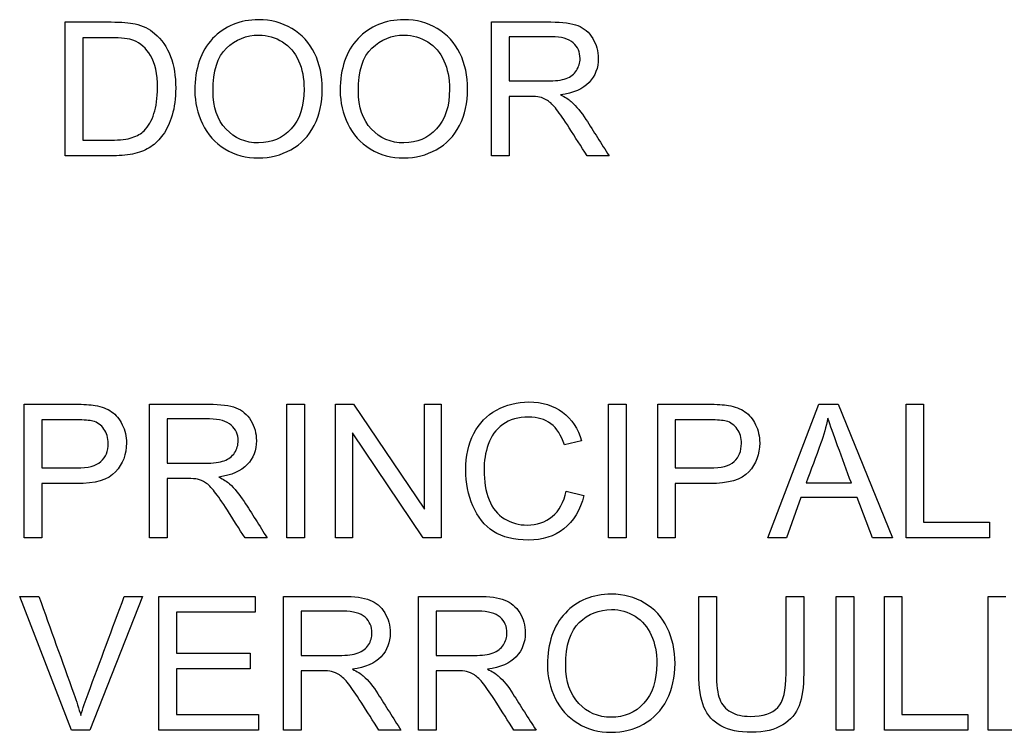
# Model space of a CAD drawing. Header units: inches. Extents: x 2 to 538, y -2 to 358.
# Tile 9 of 119: x 107.985 to 108.697, y 191.147 to 191.662. Entities that reach past the tile are written whole.
import ezdxf

# ---------------------------------------------------------------- set-up
doc = ezdxf.new("R2010")
doc.units = ezdxf.units.IN
doc.header["$MEASUREMENT"] = 0
doc.layers.add('Default', color=7, linetype='Continuous')
doc.layers.add('LAB30004', color=7, linetype='Continuous')

# ---------------------------------------------------------------- blocks, each defined once
blk = doc.blocks.new('SE')
at = {"layer": 'LAB30004', "color": 7, "linetype": 'Continuous'}
for p, q in [((108.01791, 191.56374), (108.01791, 191.66052)), ((108.32635, 191.56374), (108.32635, 191.66052)), ((108.03066, 191.64913), (108.03066, 191.57508)), ((108.3391, 191.64983), (108.3391, 191.61783)), ((108.3391, 191.60669), (108.3391, 191.56374)), ((108.3391, 191.56374), (108.32635, 191.56374)), ((108.41141, 191.56374), (108.39544, 191.56374)), ((107.98836, 191.28725), (107.98836, 191.38403)), ((108.07902, 191.28725), (108.07902, 191.38403)), ((108.17825, 191.28725), (108.17825, 191.38403)), ((108.17825, 191.38403), (108.191, 191.38403)), ((108.191, 191.38403), (108.191, 191.28725)), ((108.21347, 191.28725), (108.21347, 191.38403)), ((108.21347, 191.38403), (108.2266, 191.38403)), ((108.2266, 191.38403), (108.27779, 191.30799)), ((108.27779, 191.30799), (108.27779, 191.38403)), ((108.27779, 191.38403), (108.29003, 191.38403)), ((108.29003, 191.38403), (108.29003, 191.28725)), ((108.41109, 191.28725), (108.41109, 191.38403)), ((108.41109, 191.38403), (108.42383, 191.38403)), ((108.42383, 191.38403), (108.42383, 191.28725)), ((108.44657, 191.28725), (108.44657, 191.38403)), ((108.52622, 191.28725), (108.56311, 191.38403)), ((108.56311, 191.38403), (108.57722, 191.38403)), ((108.57722, 191.38403), (108.61649, 191.28725)), ((108.62622, 191.28725), (108.62622, 191.38403)), ((108.62622, 191.38403), (108.6389, 191.38403)), ((108.6389, 191.38403), (108.6389, 191.29865)), ((108.0011, 191.3727), (108.0011, 191.33793)), ((108.0917, 191.37334), (108.0917, 191.34134)), ((108.45925, 191.3727), (108.45925, 191.33793)), ((108.27689, 191.28725), (108.22577, 191.36336)), ((108.22577, 191.36336), (108.22577, 191.28725)), ((108.39157, 191.3575), (108.37908, 191.35454)), ((108.0011, 191.3266), (108.0011, 191.28725)), ((108.0917, 191.3302), (108.0917, 191.28725)), ((108.45925, 191.3266), (108.45925, 191.28725)), ((108.55391, 191.32705), (108.58668, 191.32705)), ((108.38044, 191.32119), (108.39318, 191.31797)), ((108.55004, 191.31655), (108.53968, 191.28725)), ((108.5908, 191.31655), (108.55004, 191.31655)), ((108.60188, 191.28725), (108.5908, 191.31655)), ((108.6389, 191.29865), (108.68662, 191.29865)), ((108.68662, 191.29865), (108.68662, 191.28725)), ((108.0011, 191.28725), (107.98836, 191.28725)), ((108.0917, 191.28725), (108.07902, 191.28725)), ((108.16408, 191.28725), (108.14805, 191.28725)), ((108.191, 191.28725), (108.17825, 191.28725)), ((108.22577, 191.28725), (108.21347, 191.28725)), ((108.29003, 191.28725), (108.27689, 191.28725)), ((108.42383, 191.28725), (108.41109, 191.28725)), ((108.45925, 191.28725), (108.44657, 191.28725)), ((108.53968, 191.28725), (108.52622, 191.28725)), ((108.61649, 191.28725), (108.60188, 191.28725)), ((108.68662, 191.28725), (108.62622, 191.28725)), ((108.02242, 191.14823), (107.98501, 191.24501)), ((107.98501, 191.24501), (107.99892, 191.24501)), ((108.07374, 191.24501), (108.03581, 191.14823)), ((108.06067, 191.24501), (108.07374, 191.24501)), ((108.08565, 191.14823), (108.08565, 191.24501)), ((108.08565, 191.24501), (108.15539, 191.24501)), ((108.15539, 191.24501), (108.15539, 191.23368)), ((108.17586, 191.14823), (108.17586, 191.24501)), ((108.27355, 191.14823), (108.27355, 191.24501)), ((108.47638, 191.24501), (108.48906, 191.24501)), ((108.53948, 191.24501), (108.55223, 191.24501)), ((108.57561, 191.14823), (108.57561, 191.24501)), ((108.57561, 191.24501), (108.58836, 191.24501)), ((108.58836, 191.24501), (108.58836, 191.14823)), ((108.61063, 191.14823), (108.61063, 191.24501)), ((108.61063, 191.24501), (108.62332, 191.24501)), ((108.62332, 191.24501), (108.62332, 191.15963)), ((108.68578, 191.14823), (108.68578, 191.24501)), ((108.68578, 191.24501), (108.69853, 191.24501)), ((108.15539, 191.23368), (108.0984, 191.23368)), ((108.0984, 191.23368), (108.0984, 191.20393)), ((108.18855, 191.23433), (108.18855, 191.20232)), ((108.28623, 191.23433), (108.28623, 191.20232)), ((108.0984, 191.20393), (108.15178, 191.20393)), ((108.15178, 191.20393), (108.15178, 191.19254)), ((108.15178, 191.19254), (108.0984, 191.19254)), ((108.0984, 191.19254), (108.0984, 191.15963)), ((108.18855, 191.19118), (108.18855, 191.14823)), ((108.28623, 191.19118), (108.28623, 191.14823)), ((108.0984, 191.15963), (108.1577, 191.15963)), ((108.1577, 191.15963), (108.1577, 191.14823)), ((108.62332, 191.15963), (108.67103, 191.15963)), ((108.67103, 191.15963), (108.67103, 191.14823)), ((108.03581, 191.14823), (108.02242, 191.14823)), ((108.1577, 191.14823), (108.08565, 191.14823)), ((108.18855, 191.14823), (108.17586, 191.14823)), ((108.26086, 191.14823), (108.24489, 191.14823)), ((108.28623, 191.14823), (108.27355, 191.14823)), ((108.35854, 191.14823), (108.34257, 191.14823)), ((108.58836, 191.14823), (108.57561, 191.14823)), ((108.67103, 191.14823), (108.61063, 191.14823)), ((108.74624, 191.14823), (108.68578, 191.14823))]:
    blk.add_line(p, q, dxfattribs=at)
for points, knots in [([(108.01791, 191.66052), (108.02901, 191.66052), (108.0401, 191.66052), (108.0512, 191.66052), (108.05874, 191.66052), (108.06447, 191.66001), (108.06846, 191.65911), (108.074, 191.65785), (108.0787, 191.6555), (108.08262, 191.65222), (108.08777, 191.64791), (108.09157, 191.64236), (108.09409, 191.63567), (108.09662, 191.62892), (108.09789, 191.62124), (108.09789, 191.60528), (108.09698, 191.59877), (108.09531, 191.59311), (108.09363, 191.58742), (108.09138, 191.58274), (108.08868, 191.579), (108.08599, 191.5753), (108.08308, 191.57237), (108.07986, 191.57025), (108.07665, 191.56813), (108.07284, 191.56645), (108.06382, 191.56426), (108.05867, 191.56374), (108.05281, 191.56374), (108.04118, 191.56374), (108.02954, 191.56374), (108.01791, 191.56374)], [0, 0, 0, 0, 0.150351, 0.150351, 0.150351, 0.228696, 0.228696, 0.228696, 0.300526, 0.300526, 0.300526, 0.39248, 0.39248, 0.39248, 0.497203, 0.497203, 0.587752, 0.587752, 0.587752, 0.658469, 0.658469, 0.658469, 0.714915, 0.714915, 0.714915, 0.778657, 0.778657, 0.842399, 0.842399, 0.842399, 1, 1, 1, 1]), ([(108.11173, 191.61081), (108.11173, 191.62685), (108.11604, 191.6394), (108.12461, 191.64848), (108.1332, 191.65759), (108.14431, 191.66207), (108.1579, 191.66213), (108.16678, 191.66218), (108.17483, 191.65994), (108.18913, 191.65144), (108.1946, 191.64546), (108.20207, 191.63026), (108.20394, 191.62163), (108.20394, 191.60212), (108.20194, 191.59336), (108.19409, 191.57791), (108.18848, 191.57205), (108.18127, 191.56812), (108.17398, 191.56415), (108.1662, 191.56213), (108.14875, 191.56213), (108.14064, 191.56432), (108.13349, 191.5687), (108.12632, 191.5731), (108.12094, 191.57913), (108.1136, 191.59433), (108.11173, 191.60238), (108.11173, 191.61081)], [0, 0, 0, 0, 0.13347, 0.13347, 0.13347, 0.254653, 0.254653, 0.254653, 0.33796, 0.33796, 0.421266, 0.421266, 0.504572, 0.504572, 0.589544, 0.589544, 0.674517, 0.674517, 0.674517, 0.75295, 0.75295, 0.838021, 0.838021, 0.838021, 0.91901, 0.91901, 1, 1, 1, 1]), ([(108.21688, 191.61081), (108.21688, 191.62685), (108.22119, 191.6394), (108.22976, 191.64848), (108.23835, 191.65759), (108.24946, 191.66207), (108.26305, 191.66213), (108.272, 191.66218), (108.27998, 191.65994), (108.29428, 191.65144), (108.29975, 191.64546), (108.30722, 191.63026), (108.30909, 191.62163), (108.30909, 191.60212), (108.30716, 191.59336), (108.30317, 191.58564), (108.29919, 191.57794), (108.29364, 191.57205), (108.28642, 191.56812), (108.27918, 191.56418), (108.27136, 191.56213), (108.25391, 191.56213), (108.24579, 191.56432), (108.23864, 191.5687), (108.23147, 191.5731), (108.22609, 191.57913), (108.21875, 191.59433), (108.21688, 191.60238), (108.21688, 191.61081)], [0, 0, 0, 0, 0.13347, 0.13347, 0.13347, 0.254654, 0.254654, 0.254654, 0.339082, 0.339082, 0.42351, 0.42351, 0.507937, 0.507937, 0.594054, 0.594054, 0.594054, 0.674521, 0.674521, 0.674521, 0.752952, 0.752952, 0.83802, 0.83802, 0.83802, 0.91901, 0.91901, 1, 1, 1, 1]), ([(108.32635, 191.66052), (108.34062, 191.66052), (108.35489, 191.66052), (108.36917, 191.66052), (108.37779, 191.66052), (108.38436, 191.65962), (108.38881, 191.65788), (108.3933, 191.65612), (108.39692, 191.65312), (108.39956, 191.64868), (108.40219, 191.64425), (108.40362, 191.6394), (108.40362, 191.62723), (108.40136, 191.6215), (108.39692, 191.6168), (108.39244, 191.61207), (108.38565, 191.60907), (108.37638, 191.60779)], [0, 0, 0, 0, 0.318645, 0.318645, 0.318645, 0.466874, 0.466874, 0.466874, 0.574264, 0.574264, 0.574264, 0.685152, 0.685152, 0.829846, 0.829846, 0.829846, 1, 1, 1, 1]), ([(108.03066, 191.57508), (108.03755, 191.57508), (108.04444, 191.57508), (108.05133, 191.57508), (108.0577, 191.57508), (108.06273, 191.57566), (108.06633, 191.57688), (108.06998, 191.57812), (108.0729, 191.57971), (108.07503, 191.5819), (108.07801, 191.58497), (108.08044, 191.58905), (108.08217, 191.5942), (108.08389, 191.59927), (108.08468, 191.60553), (108.08468, 191.62298), (108.08301, 191.63077), (108.07973, 191.63618), (108.0764, 191.64167), (108.07232, 191.64526), (108.06756, 191.64719), (108.06418, 191.64856), (108.05861, 191.64913), (108.05094, 191.64913), (108.04418, 191.64913), (108.03742, 191.64913), (108.03066, 191.64913)], [0, 0, 0, 0, 0.131525, 0.131525, 0.131525, 0.228073, 0.228073, 0.228073, 0.292557, 0.292557, 0.292557, 0.383825, 0.383825, 0.383825, 0.499024, 0.499024, 0.657676, 0.657676, 0.657676, 0.76397, 0.76397, 0.76397, 0.870903, 0.870903, 0.870903, 1, 1, 1, 1]), ([(108.12487, 191.61056), (108.12487, 191.5989), (108.12802, 191.58976), (108.14051, 191.57636), (108.1483, 191.57302), (108.15777, 191.57308), (108.16736, 191.57314), (108.17528, 191.57643), (108.18765, 191.58995), (108.19074, 191.59948), (108.19074, 191.61976), (108.18945, 191.62665), (108.18417, 191.63837), (108.18024, 191.64288), (108.17007, 191.64932), (108.16434, 191.65093), (108.15796, 191.65099), (108.14895, 191.65108), (108.14116, 191.64784), (108.13465, 191.64166), (108.12812, 191.63544), (108.12487, 191.62511), (108.12487, 191.61056)], [0, 0, 0, 0, 0.121847, 0.121847, 0.243694, 0.243694, 0.243694, 0.372564, 0.372564, 0.501434, 0.501434, 0.581811, 0.581811, 0.662189, 0.662189, 0.742567, 0.742567, 0.742567, 0.854518, 0.854518, 0.854518, 1, 1, 1, 1]), ([(108.23008, 191.61056), (108.23008, 191.5989), (108.23317, 191.58976), (108.24566, 191.57636), (108.25352, 191.57302), (108.26292, 191.57308), (108.27251, 191.57315), (108.28044, 191.57643), (108.28662, 191.58319), (108.29283, 191.58998), (108.29595, 191.59948), (108.29595, 191.61976), (108.2946, 191.62665), (108.28932, 191.63837), (108.28546, 191.64288), (108.28031, 191.6461), (108.2752, 191.64929), (108.26949, 191.65093), (108.26311, 191.65099), (108.2541, 191.65108), (108.24631, 191.64784), (108.2398, 191.64166), (108.23327, 191.63544), (108.23008, 191.62511), (108.23008, 191.61056)], [0, 0, 0, 0, 0.121796, 0.121796, 0.243592, 0.243592, 0.243592, 0.358943, 0.358943, 0.358943, 0.494678, 0.494678, 0.579337, 0.579337, 0.663996, 0.663996, 0.663996, 0.742646, 0.742646, 0.742646, 0.854601, 0.854601, 0.854601, 1, 1, 1, 1]), ([(108.3391, 191.61783), (108.34826, 191.61783), (108.35743, 191.61783), (108.36659, 191.61783), (108.37245, 191.61783), (108.37702, 191.61841), (108.38031, 191.61963), (108.38363, 191.62087), (108.38617, 191.62273), (108.38784, 191.62543), (108.3895, 191.62812), (108.39042, 191.63097), (108.39042, 191.63869), (108.38874, 191.64243), (108.38546, 191.64539), (108.38214, 191.64839), (108.37689, 191.64983), (108.36968, 191.64983), (108.35949, 191.64983), (108.34929, 191.64983), (108.3391, 191.64983)], [0, 0, 0, 0, 0.228524, 0.228524, 0.228524, 0.344061, 0.344061, 0.344061, 0.424579, 0.424579, 0.424579, 0.498886, 0.498886, 0.606555, 0.606555, 0.606555, 0.745744, 0.745744, 0.745744, 1, 1, 1, 1]), ([(108.39544, 191.56374), (108.39117, 191.57046), (108.3869, 191.57718), (108.38262, 191.5839), (108.37893, 191.58972), (108.3758, 191.59414), (108.37342, 191.59723), (108.37101, 191.60035), (108.36878, 191.60244), (108.36691, 191.60367), (108.365, 191.60492), (108.36305, 191.60573), (108.36105, 191.60624), (108.35966, 191.6066), (108.35725, 191.60669), (108.35391, 191.60669), (108.34897, 191.60669), (108.34403, 191.60669), (108.3391, 191.60669)], [0, 0, 0, 0, 0.307391, 0.307391, 0.307391, 0.515966, 0.515966, 0.515966, 0.634269, 0.634269, 0.634269, 0.717028, 0.717028, 0.717028, 0.809332, 0.809332, 0.809332, 1, 1, 1, 1]), ([(108.37638, 191.60779), (108.37973, 191.60618), (108.3823, 191.60457), (108.38404, 191.60296), (108.38779, 191.59949), (108.39138, 191.59523), (108.39467, 191.59008), (108.40026, 191.58131), (108.40583, 191.57252), (108.41141, 191.56374)], [0, 0, 0, 0, 0.159352, 0.159352, 0.159352, 0.452864, 0.452864, 0.452864, 1, 1, 1, 1]), ([(107.98836, 191.38403), (108.00053, 191.38403), (108.0127, 191.38403), (108.02487, 191.38403), (108.0313, 191.38403), (108.0362, 191.38371), (108.03955, 191.38313), (108.04431, 191.38231), (108.0483, 191.38081), (108.05152, 191.37856), (108.05471, 191.37633), (108.05732, 191.37321), (108.05925, 191.36922), (108.06119, 191.36521), (108.06221, 191.36085), (108.06221, 191.34778), (108.05957, 191.34083), (108.05436, 191.3351), (108.04914, 191.32937), (108.03961, 191.32653), (108.02596, 191.3266), (108.01767, 191.32663), (108.00939, 191.3266), (108.0011, 191.3266)], [0, 0, 0, 0, 0.216951, 0.216951, 0.216951, 0.304449, 0.304449, 0.304449, 0.381245, 0.381245, 0.381245, 0.45406, 0.45406, 0.45406, 0.534293, 0.534293, 0.671224, 0.671224, 0.671224, 0.852305, 0.852305, 0.852305, 1, 1, 1, 1]), ([(108.07902, 191.38403), (108.09327, 191.38403), (108.10752, 191.38403), (108.12177, 191.38403), (108.1304, 191.38403), (108.13697, 191.3832), (108.14148, 191.38146), (108.14593, 191.37974), (108.14953, 191.37663), (108.15223, 191.37225), (108.15496, 191.36782), (108.15622, 191.36298), (108.15622, 191.35081), (108.15403, 191.34501), (108.14515, 191.33561), (108.13826, 191.33258), (108.12899, 191.33136)], [0, 0, 0, 0, 0.318055, 0.318055, 0.318055, 0.466627, 0.466627, 0.466627, 0.573877, 0.573877, 0.573877, 0.69377, 0.69377, 0.846885, 0.846885, 1, 1, 1, 1]), ([(108.39318, 191.31797), (108.39048, 191.30747), (108.38565, 191.29949), (108.37174, 191.28841), (108.36324, 191.28571), (108.34277, 191.28571), (108.33427, 191.28777), (108.32776, 191.29202), (108.32121, 191.2963), (108.31624, 191.30238), (108.31289, 191.31043), (108.30953, 191.3185), (108.30774, 191.32717), (108.30774, 191.34643), (108.30967, 191.35519), (108.31353, 191.36272), (108.31737, 191.3702), (108.32287, 191.37592), (108.33704, 191.38365), (108.34489, 191.38564), (108.36305, 191.38564), (108.37123, 191.38313), (108.38436, 191.37334), (108.389, 191.36639), (108.39157, 191.3575)], [0, 0, 0, 0, 0.104779, 0.104779, 0.209558, 0.209558, 0.317007, 0.317007, 0.317007, 0.409427, 0.409427, 0.409427, 0.508439, 0.508439, 0.616452, 0.616452, 0.616452, 0.706219, 0.706219, 0.795985, 0.795985, 0.897993, 0.897993, 1, 1, 1, 1]), ([(108.44657, 191.38403), (108.45871, 191.38403), (108.47086, 191.38403), (108.48301, 191.38403), (108.48945, 191.38403), (108.49434, 191.38371), (108.49776, 191.38313), (108.50246, 191.38233), (108.50645, 191.38081), (108.50967, 191.37856), (108.51286, 191.37633), (108.51546, 191.37321), (108.5174, 191.36922), (108.51934, 191.36521), (108.52036, 191.36085), (108.52036, 191.34778), (108.51772, 191.34083), (108.5125, 191.3351), (108.50732, 191.3294), (108.49776, 191.32653), (108.48411, 191.3266), (108.47582, 191.32663), (108.46754, 191.3266), (108.45925, 191.3266)], [0, 0, 0, 0, 0.21665, 0.21665, 0.21665, 0.304561, 0.304561, 0.304561, 0.381034, 0.381034, 0.381034, 0.453877, 0.453877, 0.453877, 0.53414, 0.53414, 0.671122, 0.671122, 0.671122, 0.852249, 0.852249, 0.852249, 1, 1, 1, 1]), ([(108.0011, 191.33793), (108.00945, 191.33793), (108.0178, 191.33793), (108.02615, 191.33793), (108.03446, 191.33793), (108.04032, 191.33947), (108.04727, 191.34566), (108.04901, 191.35003), (108.04901, 191.35969), (108.04798, 191.36317), (108.04599, 191.36607), (108.04397, 191.369), (108.04122, 191.3709), (108.03787, 191.3718), (108.03569, 191.37239), (108.03169, 191.3727), (108.0259, 191.3727), (108.01763, 191.3727), (108.00937, 191.3727), (108.0011, 191.3727)], [0, 0, 0, 0, 0.215549, 0.215549, 0.215549, 0.355111, 0.355111, 0.494673, 0.494673, 0.595735, 0.595735, 0.595735, 0.683088, 0.683088, 0.683088, 0.786664, 0.786664, 0.786664, 1, 1, 1, 1]), ([(108.0917, 191.34134), (108.10089, 191.34134), (108.11008, 191.34134), (108.11926, 191.34134), (108.12506, 191.34134), (108.12969, 191.34192), (108.13626, 191.34437), (108.13877, 191.3463), (108.14051, 191.34894), (108.14223, 191.35155), (108.14309, 191.35448), (108.14309, 191.3622), (108.14141, 191.366), (108.13807, 191.3689), (108.13472, 191.37179), (108.1295, 191.37334), (108.12235, 191.37334), (108.11214, 191.37334), (108.10192, 191.37334), (108.0917, 191.37334)], [0, 0, 0, 0, 0.2289, 0.2289, 0.2289, 0.326788, 0.326788, 0.424675, 0.424675, 0.424675, 0.499118, 0.499118, 0.606986, 0.606986, 0.606986, 0.745519, 0.745519, 0.745519, 1, 1, 1, 1]), ([(108.37908, 191.35454), (108.37683, 191.36156), (108.37355, 191.36671), (108.3693, 191.36993), (108.36508, 191.37313), (108.35964, 191.3747), (108.3532, 191.37476), (108.34573, 191.37483), (108.33948, 191.37296), (108.33452, 191.36935), (108.32955, 191.36574), (108.32602, 191.36104), (108.32396, 191.35499), (108.32193, 191.34902), (108.32094, 191.34282), (108.32094, 191.32821), (108.32216, 191.32099), (108.32693, 191.30876), (108.33066, 191.30419), (108.33568, 191.30116), (108.34078, 191.29809), (108.34624, 191.29659), (108.35931, 191.29659), (108.36537, 191.29865), (108.37528, 191.30689), (108.3787, 191.31307), (108.38044, 191.32119)], [0, 0, 0, 0, 0.097125, 0.097125, 0.097125, 0.186784, 0.186784, 0.186784, 0.290512, 0.290512, 0.290512, 0.385523, 0.385523, 0.385523, 0.471607, 0.471607, 0.582908, 0.582908, 0.694209, 0.694209, 0.694209, 0.782549, 0.782549, 0.891274, 0.891274, 1, 1, 1, 1]), ([(108.45925, 191.33793), (108.4676, 191.33793), (108.47595, 191.33793), (108.4843, 191.33793), (108.49261, 191.33793), (108.49846, 191.33947), (108.50194, 191.34256), (108.50545, 191.34569), (108.50716, 191.35003), (108.50716, 191.35969), (108.50619, 191.36317), (108.50207, 191.36897), (108.49937, 191.3709), (108.49602, 191.3718), (108.49383, 191.37239), (108.48984, 191.3727), (108.48404, 191.3727), (108.47578, 191.3727), (108.46751, 191.3727), (108.45925, 191.3727)], [0, 0, 0, 0, 0.215541, 0.215541, 0.215541, 0.375784, 0.375784, 0.375784, 0.501307, 0.501307, 0.592204, 0.592204, 0.6831, 0.6831, 0.6831, 0.786672, 0.786672, 0.786672, 1, 1, 1, 1]), ([(108.56975, 191.37405), (108.56839, 191.36774), (108.56666, 191.36156), (108.56447, 191.35544), (108.56106, 191.34594), (108.55743, 191.33651), (108.55391, 191.32705)], [0, 0, 0, 0, 0.38985, 0.38985, 0.38985, 1, 1, 1, 1]), ([(108.58668, 191.32705), (108.58338, 191.33598), (108.58007, 191.3449), (108.57676, 191.35383), (108.57374, 191.36201), (108.57142, 191.36871), (108.56975, 191.37405)], [0, 0, 0, 0, 0.571633, 0.571633, 0.571633, 1, 1, 1, 1]), ([(108.14805, 191.28725), (108.14377, 191.29397), (108.1395, 191.30069), (108.13523, 191.30741), (108.13153, 191.31322), (108.12847, 191.31764), (108.12602, 191.32074), (108.1236, 191.3238), (108.12145, 191.32595), (108.11952, 191.32717), (108.11763, 191.32837), (108.11566, 191.32924), (108.11373, 191.32975), (108.11228, 191.33014), (108.10986, 191.3302), (108.10658, 191.3302), (108.10162, 191.3302), (108.09666, 191.3302), (108.0917, 191.3302)], [0, 0, 0, 0, 0.30738, 0.30738, 0.30738, 0.515965, 0.515965, 0.515965, 0.63426, 0.63426, 0.63426, 0.716193, 0.716193, 0.716193, 0.808495, 0.808495, 0.808495, 1, 1, 1, 1]), ([(108.12899, 191.33136), (108.1324, 191.32969), (108.13497, 191.32808), (108.13671, 191.32653), (108.14053, 191.32314), (108.14399, 191.31874), (108.14734, 191.31365), (108.15307, 191.30495), (108.1585, 191.29605), (108.16408, 191.28725)], [0, 0, 0, 0, 0.159913, 0.159913, 0.159913, 0.45291, 0.45291, 0.45291, 1, 1, 1, 1]), ([(108.36685, 191.19537), (108.36685, 191.21134), (108.37116, 191.22389), (108.37979, 191.23297), (108.38839, 191.24202), (108.39943, 191.24662), (108.42197, 191.24662), (108.42995, 191.24444), (108.44425, 191.23594), (108.44972, 191.23001), (108.45345, 191.22235), (108.45718, 191.21471), (108.45912, 191.20612), (108.45912, 191.18668), (108.45713, 191.17792), (108.4532, 191.17019), (108.44923, 191.16239), (108.44367, 191.15661), (108.43639, 191.15261), (108.42916, 191.14865), (108.42139, 191.14669), (108.40394, 191.14669), (108.39582, 191.14881), (108.38868, 191.15326), (108.38156, 191.15768), (108.37612, 191.16362), (108.37239, 191.17122), (108.36866, 191.17879), (108.36685, 191.18687), (108.36685, 191.19537)], [0, 0, 0, 0, 0.133399, 0.133399, 0.133399, 0.255906, 0.255906, 0.336609, 0.336609, 0.417313, 0.417313, 0.417313, 0.504919, 0.504919, 0.593692, 0.593692, 0.593692, 0.674506, 0.674506, 0.674506, 0.75285, 0.75285, 0.837824, 0.837824, 0.837824, 0.918234, 0.918234, 0.918234, 1, 1, 1, 1]), ([(107.99892, 191.24501), (108.00731, 191.22155), (108.0157, 191.19809), (108.02409, 191.17463), (108.0261, 191.16901), (108.02783, 191.16375), (108.02924, 191.15879)], [0, 0, 0, 0, 0.817741, 0.817741, 0.817741, 1, 1, 1, 1]), ([(108.02924, 191.15879), (108.03072, 191.16407), (108.03246, 191.16935), (108.03446, 191.17463), (108.04331, 191.19805), (108.05193, 191.22155), (108.06067, 191.24501)], [0, 0, 0, 0, 0.181757, 0.181757, 0.181757, 1, 1, 1, 1]), ([(108.17586, 191.24501), (108.19012, 191.24501), (108.20437, 191.24501), (108.21862, 191.24501), (108.22725, 191.24501), (108.23382, 191.24411), (108.23832, 191.24237), (108.24277, 191.24066), (108.24637, 191.23761), (108.24908, 191.23317), (108.25173, 191.2288), (108.25307, 191.22396), (108.25307, 191.21172), (108.25088, 191.20599), (108.24199, 191.19659), (108.2351, 191.19357), (108.22583, 191.19234)], [0, 0, 0, 0, 0.31817, 0.31817, 0.31817, 0.466864, 0.466864, 0.466864, 0.574209, 0.574209, 0.574209, 0.693201, 0.693201, 0.846601, 0.846601, 1, 1, 1, 1]), ([(108.27355, 191.24501), (108.2878, 191.24501), (108.30205, 191.24501), (108.3163, 191.24501), (108.32493, 191.24501), (108.3315, 191.24411), (108.33594, 191.24237), (108.34044, 191.24061), (108.34405, 191.23761), (108.34676, 191.23317), (108.34942, 191.2288), (108.35075, 191.22396), (108.35075, 191.21172), (108.34856, 191.20599), (108.33968, 191.19659), (108.33279, 191.19357), (108.32351, 191.19234)], [0, 0, 0, 0, 0.318205, 0.318205, 0.318205, 0.466452, 0.466452, 0.466452, 0.574162, 0.574162, 0.574162, 0.693167, 0.693167, 0.846584, 0.846584, 1, 1, 1, 1]), ([(108.55223, 191.24501), (108.55223, 191.22638), (108.55223, 191.20775), (108.55223, 191.18912), (108.55223, 191.1794), (108.55114, 191.17167), (108.54895, 191.16594), (108.54678, 191.16027), (108.54277, 191.15557), (108.53704, 191.15203), (108.53128, 191.14847), (108.52383, 191.14669), (108.50548, 191.14669), (108.49808, 191.14823), (108.48662, 191.15442), (108.4825, 191.15892), (108.4776, 191.17077), (108.47638, 191.17888), (108.47638, 191.18912), (108.47638, 191.20775), (108.47638, 191.22638), (108.47638, 191.24501)], [0, 0, 0, 0, 0.229397, 0.229397, 0.229397, 0.325991, 0.325991, 0.325991, 0.402543, 0.402543, 0.402543, 0.497004, 0.497004, 0.588208, 0.588208, 0.679412, 0.679412, 0.770616, 0.770616, 0.770616, 1, 1, 1, 1]), ([(108.55223, 191.24501), (108.55223, 191.22638), (108.55223, 191.20775), (108.55223, 191.18912), (108.55223, 191.1794), (108.55114, 191.17167), (108.54895, 191.16594), (108.54678, 191.16027), (108.54277, 191.15557), (108.53704, 191.15203), (108.53128, 191.14847), (108.52383, 191.14669), (108.50548, 191.14669), (108.49808, 191.14823), (108.48662, 191.15442), (108.4825, 191.15892), (108.4776, 191.17077), (108.47638, 191.17888), (108.47638, 191.18912), (108.47638, 191.20775), (108.47638, 191.22638), (108.47638, 191.24501)], [0, 0, 0, 0, 0.229397, 0.229397, 0.229397, 0.325991, 0.325991, 0.325991, 0.402543, 0.402543, 0.402543, 0.497004, 0.497004, 0.588208, 0.588208, 0.679412, 0.679412, 0.770616, 0.770616, 0.770616, 1, 1, 1, 1]), ([(108.48906, 191.24501), (108.48906, 191.22643), (108.48906, 191.20784), (108.48906, 191.18925), (108.48906, 191.18082), (108.48984, 191.17463), (108.49145, 191.17064), (108.49305, 191.16667), (108.49563, 191.16362), (108.49943, 191.16143), (108.50325, 191.15923), (108.50793, 191.15821), (108.5228, 191.15821), (108.5295, 191.16034), (108.53349, 191.16465), (108.53748, 191.16897), (108.53948, 191.17708), (108.53948, 191.18925), (108.53948, 191.20784), (108.53948, 191.22643), (108.53948, 191.24501)], [0, 0, 0, 0, 0.272208, 0.272208, 0.272208, 0.364277, 0.364277, 0.364277, 0.424948, 0.424948, 0.424948, 0.489972, 0.489972, 0.601661, 0.601661, 0.601661, 0.727851, 0.727851, 0.727851, 1, 1, 1, 1]), ([(108.48906, 191.24501), (108.48906, 191.22643), (108.48906, 191.20784), (108.48906, 191.18925), (108.48906, 191.18082), (108.48984, 191.17463), (108.49145, 191.17064), (108.49305, 191.16667), (108.49563, 191.16362), (108.49943, 191.16143), (108.50325, 191.15923), (108.50793, 191.15821), (108.5228, 191.15821), (108.5295, 191.16034), (108.53349, 191.16465), (108.53748, 191.16897), (108.53948, 191.17708), (108.53948, 191.18925), (108.53948, 191.20784), (108.53948, 191.22643), (108.53948, 191.24501)], [0, 0, 0, 0, 0.272208, 0.272208, 0.272208, 0.364277, 0.364277, 0.364277, 0.424948, 0.424948, 0.424948, 0.489972, 0.489972, 0.601661, 0.601661, 0.601661, 0.727851, 0.727851, 0.727851, 1, 1, 1, 1]), ([(108.18855, 191.20232), (108.19771, 191.20232), (108.20688, 191.20232), (108.21604, 191.20232), (108.2219, 191.20232), (108.22647, 191.2029), (108.22982, 191.20413), (108.23309, 191.20532), (108.23562, 191.20728), (108.23736, 191.20992), (108.23908, 191.21253), (108.23987, 191.21546), (108.23987, 191.22319), (108.23826, 191.22692), (108.23491, 191.22988), (108.2316, 191.23281), (108.22635, 191.23433), (108.21913, 191.23433), (108.20894, 191.23433), (108.19874, 191.23433), (108.18855, 191.23433)], [0, 0, 0, 0, 0.228444, 0.228444, 0.228444, 0.344459, 0.344459, 0.344459, 0.42483, 0.42483, 0.42483, 0.499128, 0.499128, 0.606785, 0.606785, 0.606785, 0.745919, 0.745919, 0.745919, 1, 1, 1, 1]), ([(108.28623, 191.20232), (108.2954, 191.20232), (108.30456, 191.20232), (108.31373, 191.20232), (108.31959, 191.20232), (108.32416, 191.2029), (108.32744, 191.20413), (108.33076, 191.20536), (108.3333, 191.20728), (108.33497, 191.20992), (108.33667, 191.21259), (108.33755, 191.21546), (108.33755, 191.22319), (108.33594, 191.22692), (108.32924, 191.23284), (108.32403, 191.23433), (108.31682, 191.23433), (108.30662, 191.23433), (108.29643, 191.23433), (108.28623, 191.23433)], [0, 0, 0, 0, 0.228523, 0.228523, 0.228523, 0.34406, 0.34406, 0.34406, 0.424509, 0.424509, 0.424509, 0.506939, 0.506939, 0.626377, 0.626377, 0.745816, 0.745816, 0.745816, 1, 1, 1, 1]), ([(108.38005, 191.19505), (108.38005, 191.18346), (108.3832, 191.17425), (108.38945, 191.16762), (108.39576, 191.16092), (108.40349, 191.15757), (108.42248, 191.15757), (108.4304, 191.16092), (108.43665, 191.16768), (108.44287, 191.17441), (108.44592, 191.18404), (108.44592, 191.20425), (108.44463, 191.21114), (108.44193, 191.217), (108.43924, 191.22284), (108.43543, 191.22737), (108.43034, 191.23059), (108.42518, 191.23386), (108.41946, 191.23548), (108.40407, 191.23548), (108.39634, 191.23233), (108.38984, 191.22615), (108.3833, 191.21994), (108.38005, 191.2096), (108.38005, 191.19505)], [0, 0, 0, 0, 0.129119, 0.129119, 0.129119, 0.242865, 0.242865, 0.358949, 0.358949, 0.358949, 0.497952, 0.497952, 0.5851, 0.5851, 0.5851, 0.663802, 0.663802, 0.663802, 0.741984, 0.741984, 0.854469, 0.854469, 0.854469, 1, 1, 1, 1]), ([(108.24489, 191.14823), (108.24062, 191.15495), (108.23635, 191.16167), (108.23208, 191.16839), (108.22838, 191.17421), (108.22525, 191.17863), (108.22287, 191.18172), (108.22046, 191.18484), (108.2183, 191.18693), (108.21443, 191.18938), (108.2125, 191.19022), (108.21051, 191.19073), (108.20912, 191.19109), (108.20671, 191.19118), (108.20342, 191.19118), (108.19846, 191.19118), (108.19351, 191.19118), (108.18855, 191.19118)], [0, 0, 0, 0, 0.307386, 0.307386, 0.307386, 0.515959, 0.515959, 0.515959, 0.616495, 0.616495, 0.717031, 0.717031, 0.717031, 0.808506, 0.808506, 0.808506, 1, 1, 1, 1]), ([(108.22583, 191.19234), (108.22918, 191.19067), (108.23176, 191.18906), (108.23356, 191.18751), (108.23743, 191.18419), (108.24083, 191.17972), (108.24412, 191.17457), (108.24971, 191.1658), (108.25528, 191.15701), (108.26086, 191.14823)], [0, 0, 0, 0, 0.159942, 0.159942, 0.159942, 0.453508, 0.453508, 0.453508, 1, 1, 1, 1]), ([(108.34257, 191.14823), (108.3383, 191.15495), (108.33403, 191.16167), (108.32976, 191.16839), (108.32606, 191.17421), (108.32293, 191.17863), (108.32055, 191.18172), (108.31814, 191.18484), (108.31598, 191.18693), (108.31212, 191.18938), (108.31018, 191.19022), (108.30819, 191.19073), (108.3068, 191.19109), (108.30439, 191.19118), (108.3011, 191.19118), (108.29615, 191.19118), (108.29119, 191.19118), (108.28623, 191.19118)], [0, 0, 0, 0, 0.307386, 0.307386, 0.307386, 0.515959, 0.515959, 0.515959, 0.616495, 0.616495, 0.717031, 0.717031, 0.717031, 0.808506, 0.808506, 0.808506, 1, 1, 1, 1]), ([(108.32351, 191.19234), (108.32686, 191.19067), (108.32944, 191.18906), (108.33124, 191.18751), (108.33511, 191.18419), (108.33852, 191.17972), (108.3418, 191.17457), (108.34739, 191.1658), (108.35296, 191.15701), (108.35854, 191.14823)], [0, 0, 0, 0, 0.159942, 0.159942, 0.159942, 0.453508, 0.453508, 0.453508, 1, 1, 1, 1])]:
    blk.add_open_spline(points, degree=3, knots=knots, dxfattribs=at)

msp = doc.modelspace()

# ---------------------------------------------------------------- block references
at = {"layer": 'Default'}
msp.add_blockref('SE', (0, 0), dxfattribs=at)

doc.saveas('drawing.dxf')
